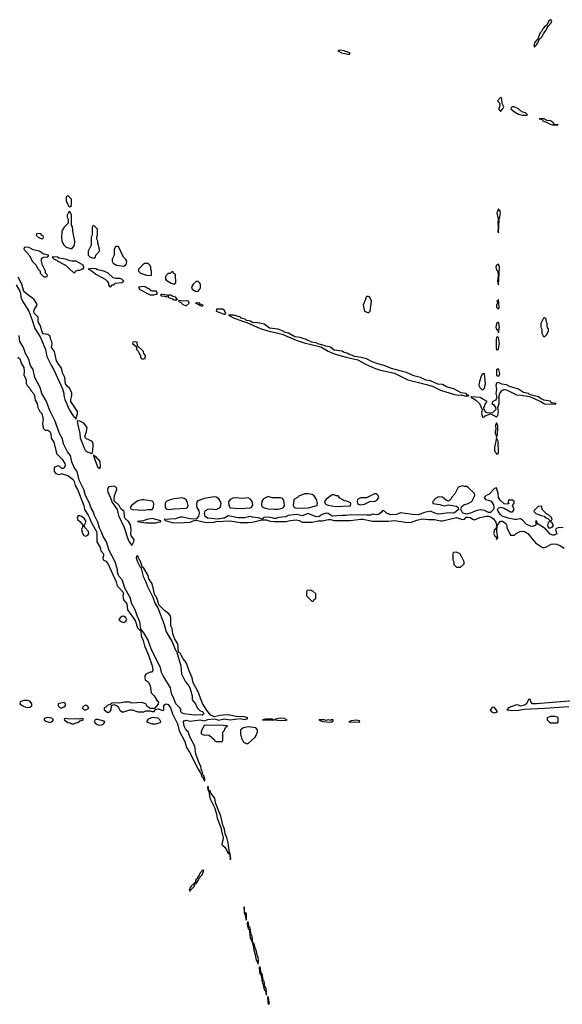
# Model space of a CAD drawing. Header units: inches. Extents: x 2769577 to 2880010, y 685631 to 825129.
# Tile 123 of 155: x 2827969 to 2833386, y 764471 to 774301. Entities that reach past the tile are written whole.
import ezdxf

# ---------------------------------------------------------------- set-up
doc = ezdxf.new("R2010")
doc.units = ezdxf.units.IN
doc.header["$MEASUREMENT"] = 0
for name, color, linetype in [('C8726', 7, 'Continuous'), ('C8727', 7, 'Continuous'), ('C8736', 7, 'Continuous'), ('C8737', 7, 'Continuous')]:
    doc.layers.add(name, color=color, linetype=linetype)

msp = doc.modelspace()

# ---------------------------------------------------------------- linework, layer by layer
at = {"layer": 'C8726', "color": 4, "elevation": 4}
for points in [[(2828330.5, 770000), (2828338, 769970), (2828390, 769916), (2828420.5, 769870), (2828424, 769850), (2828410, 769822), (2828390, 769822), (2828370, 769839), (2828350, 769848.7), (2828314, 769830), (2828312, 769790), (2828330, 769772), (2828345.4, 769765.4), (2828370, 769762), (2828390, 769772), (2828403.6, 769763.6), (2828450, 769751), (2828504, 769710), (2828513.4, 769690), (2828522.8, 769650), (2828544.9, 769610), (2828610.4, 769450.4), (2828614.8, 769410), (2828654.2, 769354.2), (2828670, 769322), (2828679.1, 769290), (2828736.3, 769190), (2828740.5, 769170), (2828738.8, 769090), (2828772.8, 769032.8), (2828779.6, 768999.6), (2828804.7, 768970), (2828804.7, 768950), (2828798, 768930), (2828802, 768910), (2828830, 768896), (2828850, 768871.3), (2828932, 768690), (2828942, 768650), (2828998, 768590), (2829004.7, 768570), (2828998.8, 768550), (2829004.7, 768510), (2829039.1, 768470), (2829046.8, 768410), (2829122, 768302), (2829144, 768230), (2829178, 768198), (2829183, 768150), (2829202, 768102), (2829213.4, 768050), (2829256.1, 767956.1), (2829290, 767852), (2829298, 767810), (2829291.6, 767788.4), (2829270, 767786), (2829230, 767768), (2829218, 767750), (2829218, 767730), (2829222, 767710), (2829251.3, 767691.3), (2829270, 767654), (2829281, 767581), (2829310, 767552), (2829341, 767501), (2829354, 767490), (2829351.6, 767468.4), (2829314, 767426), (2829270, 767426), (2829243.1, 767443.1), (2829228, 767470), (2829190, 767484), (2829090, 767478), (2829068, 767488), (2829011.1, 767488.9), (2828970, 767478), (2828950, 767482), (2828890, 767478), (2828874, 767470), (2828874, 767466), (2828850, 767458), (2828830, 767438), (2828814, 767430), (2828812, 767410), (2828850, 767386), (2828870, 767391.3), (2828881.2, 767410), (2828886, 767454), (2828910, 767464.7), (2828936, 767456), (2828946.4, 767446.4), (2828956, 767436), (2828967.3, 767407.3), (2828990, 767391), (2829010, 767391), (2829070, 767412), (2829091.6, 767411.6), (2829150, 767391.3), (2829207.3, 767392.7), (2829230, 767402), (2829270, 767402), (2829290, 767394), (2829310, 767394), (2829326, 767414), (2829350, 767422), (2829396.4, 767403.6), (2829407.3, 767412.7), (2829408, 767450), (2829417.2, 767462.8), (2829430, 767470.8), (2829450, 767464), (2829475.5, 767430), (2829494.9, 767370), (2829543.8, 767270), (2829562, 767202), (2829616.5, 767096.5), (2829635.3, 767035.3), (2829665.5, 766990), (2829750, 766817.3), (2829770, 766784), (2829778.4, 766778.4), (2829785.3, 766750), (2829790, 766740.7), (2829798, 766738), (2829810, 766706.8), (2829816.4, 766703.6), (2829818, 766710), (2829814, 766714), (2829817, 766723), (2829811.4, 766748.6), (2829800.5, 766760.5), (2829790, 766799), (2829784.5, 766804.5), (2829776.9, 766850), (2829759.7, 766879.7), (2829728, 766968), (2829717, 767050), (2829670, 767134), (2829649.6, 767190), (2829629.8, 767209.8), (2829609.8, 767249.8), (2829604.7, 767290), (2829610, 767302.8), (2829630, 767308), (2829670, 767297.6), (2829770, 767310.7), (2829810, 767301), (2829846, 767314), (2829910, 767322.4), (2829936.1, 767316.1), (2829950, 767306.8), (2830000, 767318.7)], [(2830000, 767358), (2829970, 767356.2), (2829910, 767340.9), (2829877.6, 767357.6), (2829841.6, 767401.6), (2829795.4, 767475.4), (2829750.8, 767590), (2829701.5, 767681.5), (2829690, 767732.3), (2829659.3, 767799.3), (2829630, 767882.9), (2829600.1, 767920.1), (2829570, 767977.2), (2829561.5, 767981.5), (2829554.2, 767994.2), (2829547.3, 768070), (2829518, 768118), (2829496.3, 768170), (2829490, 768222), (2829478.4, 768250), (2829476.9, 768330), (2829472.3, 768352.2), (2829459.5, 768370), (2829418.2, 768398.2), (2829358.6, 768458.6), (2829343.7, 768510), (2829330, 768541.2), (2829316.6, 768556.6), (2829292.6, 768670), (2829257.7, 768717.7), (2829250, 768753.2), (2829210, 768824), (2829195.5, 768835.5), (2829170, 768908), (2829159, 768919), (2829150, 768948), (2829134, 768946), (2829132, 768930), (2829146, 768890), (2829170, 768842), (2829176.9, 768836.9), (2829201.4, 768741.4), (2829226.8, 768690), (2829243.4, 768643.4), (2829297.3, 768537.3), (2829322.8, 768470), (2829347.9, 768427.9), (2829410, 768262), (2829431, 768190), (2829490.5, 768090.5), (2829525.8, 768005.8), (2829536, 767996), (2829577.3, 767850), (2829584.7, 767770), (2829624.7, 767690), (2829656, 767650), (2829670, 767622), (2829690.8, 767550), (2829691.3, 767511.3), (2829724.7, 767470), (2829741, 767430), (2829766.2, 767406.2), (2829796, 767390), (2829806, 767370), (2829790, 767357.2), (2829770, 767362.7), (2829710, 767359.6), (2829610, 767372), (2829590, 767379.5), (2829578, 767390), (2829576.5, 767416.5), (2829569.3, 767430), (2829527.6, 767470), (2829502, 767542), (2829485.6, 767570), (2829476, 767630), (2829397, 767757), (2829385.1, 767785.1), (2829374.3, 767834.3), (2829284.5, 768010), (2829250, 768105.2), (2829210, 768181.2), (2829203.7, 768183.7), (2829190, 768208), (2829186, 768206), (2829178, 768218), (2829169.3, 768290), (2829143.9, 768343.9), (2829117.5, 768417.5), (2829089.6, 768469.6), (2829072.4, 768532.4), (2829020.7, 768620.7), (2828991.8, 768710), (2828962, 768742), (2828955.6, 768755.6), (2828945.6, 768785.6), (2828946.6, 768810), (2828920.7, 768890), (2828862.7, 769002.7), (2828834, 769090), (2828801.7, 769141.7), (2828790, 769179), (2828766.2, 769226.2), (2828750, 769284), (2828715.1, 769350), (2828703, 769390), (2828683.1, 769423.1), (2828670, 769464), (2828621.7, 769561.7), (2828609.6, 769610), (2828563.8, 769703.8), (2828542.4, 769790), (2828513.6, 769830), (2828488.2, 769888.2), (2828475.1, 769950), (2828447.3, 769987.2), (2828440.7, 770000)], [(2828626.8, 770000), (2828646.4, 769986.4), (2828690, 769971.3), (2828697.5, 769982.5), (2828699.6, 770000)], [(2830000, 769323.7), (2829950, 769314), (2829844.4, 769324.4), (2829822.2, 769342.2), (2829816.4, 769356.4), (2829813.2, 769370), (2829821.1, 769398.9), (2829850, 769414.7), (2829876.4, 769416.4), (2829930, 769410.4), (2829969.3, 769430), (2829978.7, 769450), (2829978.9, 769478.9), (2829956.9, 769516.9), (2829930, 769535.1), (2829910, 769537.2), (2829810, 769522), (2829758.5, 769501.5), (2829741, 769490), (2829734, 769470), (2829733.4, 769450), (2829739.1, 769430), (2829758.7, 769398.7), (2829762.3, 769370), (2829754.6, 769345.4), (2829730, 769314), (2829670, 769318), (2829590, 769335.8), (2829570, 769334.3), (2829523.1, 769316.9), (2829412, 769310), (2829422.8, 769302.8), (2829490, 769282.8), (2829550, 769278), (2829670, 769286), (2829710, 769302), (2829730, 769304.7), (2829830, 769281), (2829910, 769284.7), (2829930, 769292), (2830000, 769295)], [(2830000, 767254.3), (2829950, 767259.3), (2829910, 767255.6), (2829830, 767259.3), (2829810, 767255.3), (2829786.8, 767210), (2829781, 767190), (2829782, 767170), (2829810, 767158), (2829830, 767162), (2829859.6, 767159.6), (2829912.7, 767112.7), (2829918, 767098), (2829930, 767094), (2829990, 767094), (2829998, 767110), (2829998, 767190), (2830000, 767192)], [(2830000, 766254.3), (2829998.2, 766258.2), (2829976.4, 766350), (2829924, 766484), (2829917.4, 766530), (2829878.4, 766578.4), (2829870, 766604), (2829862, 766602), (2829853.6, 766613.6), (2829855.5, 766624.5), (2829850, 766648), (2829844, 766636), (2829850, 766602), (2829858, 766598), (2829866.4, 766530), (2829914.9, 766434.9), (2829934, 766374), (2829942, 766330), (2829976.2, 766236.2), (2829988.9, 766170), (2829995.8, 766155.8), (2830000, 766131.4)], [(2830000, 766128.9), (2829986.4, 766066.4), (2830000, 766054.6)]]:
    msp.add_lwpolyline(points, dxfattribs=at)
for points in [[(2828710, 769955.3), (2828705.4, 769954.6), (2828710, 769934), (2828718, 769938), (2828712.7, 769927.3), (2828750, 769832), (2828770, 769822), (2828775.1, 769844.9), (2828773.3, 769890), (2828730, 769939), (2828720.2, 769940.2)], [(2828910, 769644.7), (2828863.1, 769636.9), (2828851, 769630), (2828844.9, 769615.1), (2828848.3, 769588.3), (2828882.8, 769510), (2828887.9, 769487.9), (2828941, 769410), (2828954, 769350), (2829010.8, 769230), (2829051, 769110), (2829064.5, 769084.5), (2829090, 769052), (2829109.3, 769090.7), (2829111.2, 769110), (2829082.7, 769150), (2829079.5, 769170), (2829083, 769210), (2829076.8, 769256.8), (2829055.6, 769290), (2829020.5, 769320.5), (2829015.5, 769335.5), (2829011.5, 769391.5), (2828978.6, 769418.6), (2828961.2, 769450), (2828914.8, 769494.8), (2828911.6, 769511.6), (2828914.3, 769550), (2828938.7, 769610), (2828936.2, 769630)], [(2829210, 769509.2), (2829190, 769509), (2829150, 769499), (2829090, 769455.1), (2829073.4, 769430), (2829078, 769418), (2829094, 769410), (2829210, 769404), (2829230, 769407.8), (2829250, 769412.4), (2829290, 769412.7), (2829299.5, 769420.5), (2829305.6, 769430), (2829309.6, 769469.6), (2829297.2, 769490), (2829290, 769495.1)], [(2829590, 769529.2), (2829510, 769519), (2829470, 769509.2), (2829430.5, 769489.5), (2829420.5, 769470), (2829420.4, 769430), (2829430, 769419.3), (2829450, 769410.4), (2829510, 769418), (2829630, 769423.1), (2829645.2, 769430), (2829649.5, 769450), (2829640.5, 769490), (2829630, 769506.6), (2829610, 769522.7)], [(2828570, 769349), (2828551.3, 769348.7), (2828542.8, 769330), (2828547.3, 769310), (2828570.5, 769290.5), (2828602, 769250), (2828586, 769210), (2828595.3, 769175.3), (2828611, 769151), (2828630, 769144.7), (2828650, 769156), (2828658, 769170), (2828655.1, 769190), (2828619, 769230), (2828614, 769250), (2828632.7, 769292.7), (2828617.5, 769317.5), (2828590, 769341.2)], [(2829290, 769320.7), (2829238, 769310), (2829203, 769297), (2829146, 769290), (2829230, 769277.3), (2829330, 769278.8), (2829350, 769286), (2829370, 769286.8), (2829378, 769290), (2829378, 769298)], [(2829010, 768345.2), (2828990, 768342.7), (2828971, 768330), (2828958, 768310), (2828988.1, 768288.1), (2829010, 768284), (2829030, 768296), (2829038, 768310), (2829036.2, 768316.2), (2829029, 768330)], [(2828030, 767505.2), (2828010, 767504), (2827974, 767490), (2827972, 767470), (2828002, 767450), (2828030, 767437.3), (2828050, 767434.8), (2828070, 767438.8), (2828088.7, 767450), (2828088.7, 767470), (2828073.6, 767493.6), (2828050, 767504)], [(2828410, 767486), (2828354, 767470), (2828354, 767450), (2828372.7, 767432.7), (2828390, 767432), (2828410, 767442), (2828426, 767450), (2828426, 767470)], [(2828630, 767458), (2828614, 767450), (2828594, 767430), (2828612.7, 767412.7), (2828630, 767412), (2828650, 767422), (2828658, 767430), (2828650, 767446)], [(2828250, 767333.2), (2828214, 767326), (2828212, 767310), (2828230, 767298), (2828270, 767286), (2828290, 767292), (2828308, 767310), (2828290, 767328)], [(2828590, 767326), (2828570, 767318), (2828530, 767322), (2828470, 767319), (2828430, 767326), (2828418, 767322), (2828414, 767310), (2828450, 767284.7), (2828470, 767282), (2828490, 767272), (2828510, 767272), (2828530, 767282), (2828550, 767284.7), (2828570, 767302), (2828606, 767310), (2828602, 767322)], [(2829290, 767335.3), (2829250, 767318), (2829234, 767290), (2829290, 767271.3), (2829330, 767271.3), (2829370, 767284.7), (2829378, 767290), (2829368, 767310), (2829350, 767328)], [(2828730, 767314), (2828722, 767310), (2828712, 767290), (2828730, 767272), (2828759.6, 767259.6), (2828790, 767262), (2828810, 767274), (2828818, 767290), (2828810, 767298), (2828750, 767313.2)], [(2829790, 765809), (2829783.7, 765796.3), (2829770, 765785.2), (2829761, 765759), (2829750, 765748.7), (2829736.8, 765723.2), (2829730, 765721.2), (2829718, 765682), (2829710, 765682), (2829697.3, 765662.7), (2829690, 765661.2), (2829680.7, 765650), (2829678.5, 765641.5), (2829670, 765637.2), (2829661, 765610), (2829663.5, 765603.5), (2829670, 765602.8), (2829680.9, 765619.1), (2829713.2, 765650), (2829722, 765678), (2829730, 765678), (2829751.7, 765708.3), (2829764, 765736), (2829790, 765762.8), (2829806, 765806)]]:
    msp.add_lwpolyline(points, close=True, dxfattribs=at)
at = {"layer": 'C8727', "color": 4, "elevation": 4}
for points in [[(2828450, 772546), (2828434, 772530), (2828434, 772490), (2828458, 772438), (2828470, 772434), (2828482, 772438), (2828486, 772450), (2828486, 772510)], [(2828470, 772386), (2828458, 772382), (2828442, 772350), (2828442, 772330), (2828454, 772310), (2828454, 772270), (2828411.6, 772228.4), (2828396.9, 772203.1), (2828391.1, 772188.9), (2828386, 772130), (2828391.3, 772090), (2828410, 772052), (2828434, 772030), (2828490, 772014), (2828515.3, 772050), (2828519, 772090), (2828502, 772170), (2828494.6, 772234.6), (2828486, 772250), (2828486, 772350)], [(2828710, 772246), (2828698, 772242), (2828694, 772230), (2828694, 772150), (2828682, 772130), (2828682, 772050), (2828652, 771990), (2828652, 771950), (2828674, 771930), (2828710, 771922), (2828726, 771930), (2828728.4, 771951.6), (2828766, 771990), (2828766, 772010), (2828748, 772070), (2828748, 772090), (2828738, 772110), (2828738, 772130), (2828746, 772150), (2828746, 772210)], [(2828170, 772166), (2828138, 772162), (2828134, 772150), (2828154, 772130), (2828190, 772114), (2828202, 772118), (2828206, 772130), (2828202, 772142), (2828187.3, 772147.3), (2828182, 772162)], [(2828950, 772038), (2828930, 772038), (2828922, 772030), (2828912.7, 772007.3), (2828912, 771950), (2828892, 771910), (2828892, 771890), (2828902, 771870), (2828934, 771850), (2829010, 771842), (2829026, 771850), (2829036.4, 771863.6), (2829038, 771890), (2829030, 771906), (2829006, 771930), (2828958, 772030)], [(2828058, 772030), (2828014, 772026), (2828012, 772010), (2828065.4, 771945.4), (2828092, 771890), (2828134, 771850), (2828150, 771814), (2828174, 771790), (2828174, 771770), (2828210, 771734), (2828230, 771734), (2828242, 771738), (2828246, 771750), (2828226, 771770), (2828226, 771790), (2828198, 771850), (2828188, 771890), (2828188, 771910), (2828196.4, 771923.6), (2828210, 771932), (2828250, 771934), (2828256.4, 771943.6), (2828255.3, 771950), (2828210, 771962), (2828162, 771990), (2828103.3, 772003.3)], [(2828310, 771934), (2828294, 771930), (2828314, 771910), (2828341, 771901), (2828351.3, 771890), (2828424.7, 771850), (2828510, 771774), (2828522, 771778), (2828526, 771790), (2828550, 771802), (2828570, 771802), (2828592.7, 771812.7), (2828607.3, 771812.7), (2828608.7, 771830), (2828602.7, 771850), (2828531.5, 771891.5), (2828489.4, 771889.4), (2828470, 771892.8), (2828430, 771911), (2828360.9, 771920.9), (2828346, 771930)], [(2829212.7, 771867.3), (2829154, 771810), (2829154, 771790), (2829174, 771770), (2829234, 771750), (2829270, 771746), (2829286, 771750), (2829286, 771790), (2829278, 771810), (2829278, 771830), (2829270, 771846), (2829250, 771866)], [(2828682.8, 771817.2), (2828654, 771810), (2828679.8, 771799.8), (2828730, 771761), (2828822, 771710), (2828842, 771690), (2828854, 771670), (2828854, 771650), (2828870, 771634), (2828882, 771638), (2828887.3, 771652.7), (2828910, 771654), (2828926, 771670), (2828990, 771678), (2829008, 771690), (2828990, 771712), (2828970, 771718), (2828930, 771718), (2828903.2, 771723.2), (2828851.8, 771770), (2828809.2, 771790), (2828745.4, 771805.4), (2828730, 771813)], [(2829490, 771786), (2829472, 771768), (2829452.7, 771767.3), (2829431.6, 771748.4), (2829425.4, 771734.6), (2829424.7, 771710), (2829430, 771702), (2829482, 771670), (2829510, 771662), (2829527.3, 771672.7), (2829526, 771750), (2829522, 771762), (2829507.3, 771767.3), (2829502, 771782)], [(2829750, 771688), (2829730, 771686), (2829699.6, 771660.4), (2829685.4, 771634.6), (2829692, 771610), (2829730, 771587.7), (2829750, 771592), (2829768, 771610), (2829774.6, 771625.4), (2829775.3, 771650), (2829770, 771666)], [(2829210, 771636.2), (2829154, 771630), (2829170, 771606), (2829272.7, 771552.7), (2829307.3, 771552.7), (2829330, 771562), (2829338, 771562), (2829346, 771570), (2829338, 771578), (2829335.3, 771590), (2829292.3, 771592.3), (2829277.2, 771597.2), (2829268, 771610), (2829240.7, 771620.7), (2829230, 771631.6)], [(2829390, 771558), (2829382, 771558), (2829374, 771550), (2829383.6, 771543.6), (2829410, 771542), (2829430, 771534), (2829442, 771538), (2829446, 771550)], [(2829478, 771550), (2829454, 771550), (2829452, 771530), (2829470, 771521), (2829496, 771516), (2829510, 771506), (2829530, 771504.7), (2829536.4, 771503.6), (2829546, 771510), (2829534, 771514), (2829528, 771530), (2829497.2, 771537.2)], [(2829563.6, 771496.4), (2829554, 771490), (2829578, 771478), (2829596.9, 771456.9), (2829630, 771444.7), (2829662, 771470), (2829653.2, 771490), (2829630, 771495.1), (2829592.5, 771492.5)], [(2829746.4, 771473.6), (2829724.7, 771470), (2829758, 771458), (2829762, 771450), (2829790, 771442.8), (2829802, 771450), (2829783.5, 771456.5), (2829774.6, 771454.6), (2829770, 771466), (2829766, 771466), (2829768, 771470)], [(2829130, 771086), (2829098, 771082), (2829094, 771070), (2829134, 771034), (2829134, 771010), (2829152.7, 770992.7), (2829159.6, 770979.6), (2829163.6, 770963.6), (2829174, 770950), (2829174, 770930), (2829190, 770914), (2829210, 770914), (2829222, 770918), (2829226, 770950), (2829207.3, 770967.3), (2829206, 770990), (2829146, 771046), (2829142, 771082)]]:
    msp.add_lwpolyline(points, close=True, dxfattribs=at)
for points in [[(2827935.3, 771655.3), (2827971.3, 771590), (2827978, 771570), (2827982, 771530), (2827998, 771490), (2828058.8, 771390), (2828090.6, 771310.6), (2828119.8, 771219.8), (2828174.8, 771134.8), (2828226, 771010), (2828239.8, 770939.8), (2828285.2, 770845.2), (2828310, 770804.7), (2828395.5, 770615.5), (2828410.6, 770570), (2828410.7, 770550.7), (2828421, 770510), (2828462.8, 770410), (2828490, 770364.7), (2828510, 770338), (2828522, 770330), (2828530, 770314), (2828546, 770370), (2828546.6, 770390), (2828480.9, 770490), (2828478.4, 770510), (2828491.1, 770550), (2828491, 770571), (2828470, 770619.3), (2828443.5, 770643.5), (2828427, 770667), (2828418.9, 770730), (2828395.7, 770775.7), (2828389.7, 770810), (2828381.7, 770830), (2828358.8, 770858.8), (2828337, 770897), (2828315.8, 770990), (2828286.3, 771030), (2828291.9, 771070), (2828290, 771088), (2828278.3, 771110), (2828270, 771144), (2828250, 771157.4), (2828204.1, 771164.1), (2828195.1, 771175.1), (2828173.3, 771250), (2828156.9, 771276.9), (2828153.3, 771293.3), (2828155.1, 771330), (2828112.9, 771372.9), (2828109.2, 771390), (2828116.9, 771410), (2828143.1, 771450), (2828136.9, 771470), (2828111.5, 771511.5), (2828063.4, 771543.4), (2828009.1, 771589.1), (2827990, 771662), (2827953.6, 771730)], [(2830000, 771408.7), (2829998, 771410), (2829934, 771410), (2829932, 771390), (2830000, 771364.7)], [(2828440.7, 770000), (2828406.5, 770066.5), (2828395.4, 770115.4), (2828367.6, 770170), (2828320.5, 770300.5), (2828270, 770399), (2828234.5, 770494.5), (2828188.6, 770568.6), (2828173.3, 770630), (2828121.6, 770730), (2828102.9, 770810), (2828075.6, 770850), (2828060.5, 770910), (2828027.5, 770967.5), (2828007.8, 771030), (2827971.3, 771090), (2827963.6, 771150)], [(2827950.8, 770930.8), (2827970, 770916), (2827986.4, 770866.4), (2828010.5, 770830), (2828014, 770790), (2828011.1, 770751.1), (2828032, 770710), (2828032, 770670), (2828042, 770650), (2828070, 770622), (2828080.7, 770600.7), (2828110, 770564.7), (2828117.3, 770550), (2828122.8, 770502.8), (2828144.7, 770470), (2828151.3, 770430), (2828170.8, 770390.8), (2828190.7, 770370), (2828204.7, 770310), (2828198, 770270), (2828203.6, 770223.6), (2828223.6, 770203.6), (2828250, 770204.7), (2828270.7, 770190), (2828280.7, 770170), (2828282.8, 770122.8), (2828310, 770082), (2828330.5, 770000)], [(2828699.6, 770000), (2828699.7, 770000.3), (2828704.2, 770050), (2828701.6, 770070), (2828690, 770094), (2828637.2, 770117.2), (2828624, 770130), (2828621.2, 770150), (2828637.4, 770190), (2828642, 770230), (2828610, 770272.3), (2828570, 770292.7), (2828543.6, 770296.4), (2828544.7, 770270), (2828571, 770170), (2828572.7, 770127.3), (2828615.3, 770015.3), (2828622.8, 770002.8), (2828626.8, 770000)]]:
    msp.add_lwpolyline(points, dxfattribs=at)
at = {"layer": 'C8736', "color": 4, "elevation": 4}
for points in [[(2832710.4, 770000), (2832711, 769990), (2832721.6, 769981.6), (2832730, 769964.7), (2832748.4, 769971.6), (2832749, 769990), (2832748.5, 770000)], [(2833394, 769230), (2833370, 769227.3), (2833350, 769231.5), (2833321.7, 769218.3), (2833318, 769210), (2833330.5, 769169.5), (2833319.9, 769160.1), (2833304.4, 769155.6), (2833290, 769155.8), (2833266.4, 769166.4), (2833217.5, 769217.5), (2833145.2, 769265.2), (2833136.5, 769276.5), (2833130, 769299), (2833118, 769290), (2833124, 769270), (2833118, 769250), (2833090, 769243), (2833070, 769244), (2833024.9, 769264.9), (2832990, 769304.5), (2832970, 769318), (2832930, 769311.3), (2832910, 769312.8), (2832845.4, 769325.4), (2832786.3, 769346.3), (2832764.5, 769364.5), (2832744.7, 769390), (2832739.6, 769410), (2832742.8, 769417.2), (2832752.8, 769427.2), (2832774, 769434), (2832804.6, 769424.6), (2832869.1, 769389.1), (2832890, 769388.4), (2832904.5, 769410), (2832888.7, 769451.3), (2832906, 769470), (2832906, 769490), (2832890, 769506), (2832850, 769506), (2832844.7, 769484.7), (2832851, 769469), (2832834.8, 769465.2), (2832807.3, 769467.3), (2832770, 769501.2), (2832749.4, 769530), (2832746.6, 769570), (2832730, 769628), (2832710, 769620.9), (2832656.5, 769563.5), (2832624.7, 769550), (2832606.8, 769530), (2832618, 769510), (2832650, 769504.9), (2832674.7, 769494.7), (2832698, 769458), (2832704.2, 769430), (2832700.3, 769410), (2832670, 769380.5), (2832650, 769380.5), (2832610, 769400.4), (2832570, 769408.2), (2832522, 769398), (2832481.2, 769378.8), (2832430, 769363.6), (2832396.1, 769376.1), (2832385.5, 769385.5), (2832373.3, 769410), (2832381.4, 769438.6), (2832402.9, 769457.1), (2832445.2, 769470), (2832482.7, 769490), (2832512.3, 769550), (2832508, 769570), (2832448, 769630), (2832430, 769642), (2832410, 769642), (2832390, 769648.7), (2832347.1, 769632.9), (2832314, 769566), (2832284.5, 769535.5), (2832270.8, 769510), (2832259.3, 769500.7), (2832250, 769496), (2832230, 769501.2), (2832190, 769534), (2832150, 769538), (2832119.6, 769520.4), (2832092, 769490), (2832094, 769470), (2832162.4, 769462.4), (2832194, 769450), (2832210, 769448.2), (2832250, 769459.1), (2832330, 769446), (2832348, 769430), (2832351.3, 769410), (2832310, 769377), (2832290, 769373.6), (2832270, 769377.6), (2832230, 769375.6), (2832150, 769366), (2832113.3, 769373.3), (2832070, 769394), (2832010, 769379.7), (2831950, 769358.9), (2831890, 769361.3), (2831770, 769379.5), (2831730, 769361.1), (2831670, 769356.9), (2831630, 769374.5), (2831610, 769396), (2831590, 769400.9), (2831577.2, 769382.8), (2831550, 769362.9), (2831530, 769358.7), (2831490, 769364.2), (2831470, 769355.8), (2831433.4, 769353.4), (2831270, 769357.4), (2831230, 769351), (2831190, 769352.8), (2831090, 769344), (2831050, 769371.6), (2831030, 769373), (2830990, 769360.9), (2830958, 769342), (2830930, 769339.5), (2830850, 769371.6), (2830790, 769347), (2830750, 769359.5), (2830730, 769360.7), (2830650, 769351.1), (2830622.6, 769337.4), (2830554, 769330), (2830530, 769321.2), (2830510, 769321.2), (2830490, 769328.7), (2830450, 769334), (2830404.7, 769330), (2830399.8, 769320.2), (2830390, 769315.3), (2830350, 769328.7), (2830293.4, 769333.4), (2830270, 769341.6), (2830213.2, 769326.8), (2830150, 769326.6), (2830050, 769349.4), (2830013.7, 769326.3), (2830000, 769323.7)], [(2830000, 769295), (2830070, 769298), (2830170, 769281), (2830250, 769281), (2830290, 769284.7), (2830390, 769307.3), (2830430, 769306.8), (2830470, 769296), (2830510, 769291.3), (2830570, 769291), (2830630, 769291.3), (2830670, 769301), (2830730, 769306.8), (2830759.8, 769299.8), (2830790, 769284.7), (2830890, 769284.7), (2830950, 769298), (2830990, 769298), (2831050.9, 769310.9), (2831071, 769311), (2831110, 769301), (2831270, 769301), (2831370, 769313.4), (2831393.2, 769313.2), (2831490, 769296), (2831650, 769296), (2831710, 769302.8), (2831816.4, 769283.6), (2831870, 769282), (2831933.6, 769306.4), (2831990, 769319.1), (2832050, 769310.7), (2832110, 769310.8), (2832170, 769298), (2832190, 769298), (2832329.4, 769330.6), (2832390, 769310.7), (2832410, 769314.8), (2832426.6, 769333.4), (2832443.8, 769336.2), (2832470, 769330.3), (2832490, 769314.4), (2832510, 769306.8), (2832562, 769330), (2832630, 769345.8), (2832650, 769345.4), (2832675.5, 769335.5), (2832697.8, 769317.8), (2832723.6, 769283.6), (2832728.5, 769251.5), (2832726.4, 769233.6), (2832722, 769218), (2832710, 769208), (2832700.5, 769170), (2832710, 769151), (2832721.4, 769141.4), (2832730, 769112), (2832742, 769130), (2832731.8, 769190), (2832735.3, 769250), (2832770, 769296), (2832790, 769296), (2832822, 769270), (2832831.1, 769251.1), (2832832, 769230), (2832870, 769154), (2832910, 769154), (2832926, 769170), (2832966, 769190), (2832986, 769194), (2833010, 769190.7), (2833042.8, 769170), (2833119.8, 769079.8), (2833190, 769031.3), (2833210, 769031.3), (2833230, 769038), (2833276.5, 769063.5), (2833310, 769067.3), (2833330, 769064), (2833367.5, 769047.5), (2833403.6, 769023.6)], [(2833490, 767501.5), (2833129.5, 767469.5), (2833090, 767472.7), (2833072.7, 767490), (2833070, 767514), (2833050, 767516), (2833028, 767470), (2833010, 767456.9), (2832970, 767449.3), (2832950, 767458.7), (2832930, 767459.6), (2832844.7, 767430), (2832842, 767418), (2832834, 767410), (2832884.6, 767404.6), (2832950, 767407), (2833010, 767417.6), (2833210, 767426.5), (2833450, 767444)], [(2830000, 767318.7), (2830010, 767321.1), (2830070, 767313), (2830170, 767324), (2830210, 767316), (2830239, 767321), (2830248, 767330), (2830210, 767341.2), (2830130, 767344), (2830050, 767360.9), (2830000, 767358)], [(2830000, 767192), (2830010, 767202), (2830025.2, 767234.8), (2830042, 767250), (2830000, 767254.3)], [(2830000, 766054.6), (2830018.5, 766038.6), (2830034.2, 766014.2), (2830050, 765976), (2830058, 765978), (2830066.8, 765966.8), (2830070, 765914), (2830075.3, 765924.7), (2830071.3, 765968.7), (2830070, 765978), (2830062, 765982), (2830050, 766082), (2830032.1, 766150), (2830024.4, 766164.4), (2830010.9, 766230), (2830000, 766254.3)], [(2830000, 766131.4), (2830000.2, 766130), (2830000, 766128.9)]]:
    msp.add_lwpolyline(points, dxfattribs=at)
for points in [[(2830250, 769529.2), (2830190, 769522.7), (2830130, 769529.2), (2830096.8, 769523.2), (2830070.5, 769509.5), (2830053.7, 769486.3), (2830056.4, 769450), (2830070, 769427.2), (2830170, 769421.5), (2830270, 769427.3), (2830279.3, 769430), (2830297.6, 769450), (2830293.3, 769473.3), (2830289.4, 769490), (2830274.7, 769514.7)], [(2830450, 769542), (2830402, 769518), (2830386.4, 769493.6), (2830383.1, 769450), (2830390, 769439.1), (2830410, 769426.9), (2830450, 769418.2), (2830510, 769413.4), (2830550, 769416.2), (2830590, 769426), (2830603.7, 769430), (2830612.8, 769447.2), (2830605.4, 769505.4), (2830590, 769525.2), (2830570, 769529.3), (2830490, 769529.3)], [(2830850, 769568.7), (2830812.7, 769567.3), (2830756.9, 769543.1), (2830742, 769530), (2830707.5, 769512.5), (2830698.4, 769450), (2830710.4, 769430.4), (2830730, 769423.1), (2830850, 769428.2), (2830939.3, 769450), (2830942, 769470), (2830931.7, 769511.7), (2830910, 769549), (2830890, 769561.2)], [(2831110, 769558), (2831090, 769558), (2831027.1, 769512.9), (2831011.3, 769490), (2831018, 769470), (2831030, 769462.8), (2831050, 769454.8), (2831122.3, 769442.3), (2831270, 769449), (2831276, 769470), (2831270, 769479), (2831235.5, 769495.5), (2831210, 769499), (2831188, 769510), (2831165.6, 769525.6), (2831150, 769548), (2831130, 769548.7)], [(2831530, 769568), (2831510, 769568), (2831432, 769528), (2831370, 769528), (2831342, 769510), (2831338, 769490), (2831342.8, 769470), (2831350, 769464), (2831370, 769458), (2831410, 769466), (2831426, 769470), (2831470, 769494), (2831510, 769492), (2831530, 769502), (2831552.9, 769527.1), (2831548, 769550)], [(2833150, 769446), (2833110, 769406), (2833102, 769390), (2833122, 769370), (2833174, 769350), (2833204.7, 769344.7), (2833214, 769330), (2833242, 769322), (2833270, 769294), (2833286, 769310), (2833278, 769330), (2833250, 769358), (2833227.3, 769367.3), (2833186, 769410), (2833182, 769442)], [(2833270, 769289.2), (2833250, 769284), (2833243.4, 769276.6), (2833238, 769250), (2833247.1, 769227.1), (2833270, 769226.7), (2833285.6, 769234.4), (2833297, 769250), (2833283.1, 769283.1)], [(2832330, 768986), (2832298, 768982), (2832294, 768970), (2832294, 768910), (2832302, 768890), (2832303.6, 768863.6), (2832330, 768834), (2832370, 768834), (2832406, 768870), (2832406, 768890), (2832398, 768910), (2832366, 768970)], [(2830870, 768606), (2830838, 768602), (2830834, 768590), (2830834, 768550), (2830890, 768494), (2830902, 768498), (2830907.3, 768512.7), (2830922, 768518), (2830926, 768530), (2830926, 768570), (2830896.4, 768596.4)], [(2832690, 767438), (2832666, 767410), (2832678, 767390), (2832710, 767382), (2832730, 767386.7), (2832739, 767390), (2832737.2, 767397.2), (2832710, 767436)], [(2830570, 767328.7), (2830523.6, 767316.4), (2830514, 767310), (2830574.2, 767305.8), (2830630, 767308.5), (2830638, 767310), (2830610, 767324)], [(2833310, 767346), (2833270, 767346), (2833234, 767330), (2833234, 767310), (2833254, 767290), (2833270, 767282), (2833330, 767282), (2833338, 767282), (2833346, 767290), (2833346, 767330), (2833336.4, 767336.4)], [(2830250, 767240.9), (2830202, 767230), (2830174, 767210), (2830172, 767170), (2830182, 767130), (2830202, 767090), (2830230, 767074), (2830250, 767074), (2830320.4, 767139.6), (2830330, 767154), (2830342, 767190), (2830342, 767210), (2830328, 767230)], [(2830459, 767319), (2830422, 767318), (2830394, 767310), (2830490, 767308.9), (2830506, 767310), (2830490, 767318)], [(2831050, 767312.3), (2831030, 767306), (2831010, 767312.3), (2830954, 767310), (2830990, 767294), (2831070, 767288.9), (2831086, 767290), (2831098, 767302), (2831098, 767310), (2831074, 767310), (2831074, 767306)], [(2831330, 767308), (2831279.6, 767300.4), (2831254, 767290), (2831350, 767289), (2831366, 767290), (2831362, 767302)], [(2830210, 765446), (2830208.8, 765390), (2830210, 765382), (2830219.6, 765379.6), (2830218, 765370), (2830230, 765312), (2830234.5, 765325.5), (2830232.1, 765370), (2830230, 765382), (2830220.4, 765380.4), (2830214, 765394)], [(2830245.4, 765294.6), (2830240.7, 765279.3), (2830244.4, 765250), (2830250, 765224.7), (2830258.8, 765218.8), (2830262.8, 765202.8), (2830270, 765131.3), (2830285.3, 765105.3), (2830290, 765082), (2830296.4, 765083.6), (2830291.2, 765148.8), (2830277, 765177), (2830270, 765234), (2830260.9, 765240.9), (2830250, 765294)], [(2830302, 765078), (2830298, 765070), (2830305.5, 765014.5), (2830317.1, 764977.1), (2830328.6, 764911.4), (2830346.4, 764886.4), (2830350, 764872), (2830353.6, 764906.4), (2830350, 764939), (2830340.8, 764960.8), (2830330, 765014), (2830322.5, 765022.5), (2830310, 765077.2)], [(2830370, 764848.7), (2830361.4, 764838.6), (2830364.4, 764795.6), (2830370, 764771.3), (2830374, 764774), (2830379.8, 764759.8), (2830388.6, 764691.4), (2830398, 764678), (2830410, 764616), (2830416, 764616), (2830424, 764604), (2830430, 764562), (2830434, 764566), (2830434.2, 764585.8), (2830430, 764628), (2830417, 764650), (2830410, 764702), (2830404.7, 764704.7), (2830400.1, 764720.1), (2830390, 764775.3), (2830381.2, 764781.2)], [(2830450, 764548), (2830442.8, 764537.2), (2830450, 764471.3), (2830462, 764478)]]:
    msp.add_lwpolyline(points, close=True, dxfattribs=at)
at = {"layer": 'C8737', "color": 4, "elevation": 4}
for points in [[(2833270, 774301.2), (2833250, 774284), (2833232.7, 774247.3), (2833208, 774230), (2833190.8, 774210), (2833178, 774182), (2833166.7, 774170), (2833139.3, 774100.7), (2833130, 774098), (2833108.2, 774071.8), (2833103.4, 774043.4), (2833104.7, 774030), (2833110, 774027.3), (2833117.5, 774042.5), (2833130, 774050.8), (2833142, 774070), (2833155.5, 774104.5), (2833182.7, 774130), (2833198.4, 774161.6), (2833230, 774202.8), (2833242, 774238), (2833250, 774241), (2833274.5, 774270), (2833281.2, 774290), (2833278, 774298)], [(2831163.8, 773996.2), (2831144.7, 773990), (2831182, 773970), (2831250, 773958), (2831262, 773958), (2831268, 773970), (2831222, 773982), (2831210, 773991.2)], [(2832770, 773524), (2832738.8, 773490), (2832754.9, 773474.9), (2832763, 773450), (2832757.1, 773422.9), (2832748.4, 773410), (2832770, 773386), (2832793.2, 773410), (2832801.2, 773430), (2832786, 773466), (2832784, 773510), (2832779.3, 773519.3)], [(2832890, 773432), (2832876.9, 773423.1), (2832871.3, 773410), (2832910, 773381), (2832950, 773358.8), (2832990, 773347.3), (2833030, 773347.3), (2833038, 773350), (2833018, 773370), (2832982, 773382), (2832948.7, 773410), (2832906, 773430)], [(2833206, 773310), (2833154, 773310), (2833183.6, 773303.6), (2833192, 773290), (2833234.8, 773274.8), (2833259.9, 773259.9), (2833288.7, 773251.3), (2833298, 773258), (2833294, 773250), (2833330, 773246.8), (2833346, 773250), (2833312.3, 773252.3), (2833300.2, 773260.2), (2833299.3, 773270), (2833268, 773290), (2833235.9, 773295.9)], [(2832750, 772413.2), (2832734, 772370), (2832746.7, 772310), (2832741, 772270), (2832747.3, 772230), (2832743.6, 772183.6), (2832750, 772174), (2832756.5, 772303.5), (2832769.2, 772370), (2832765.2, 772390)], [(2832750, 771861.2), (2832730, 771849), (2832723.1, 771830), (2832730, 771801), (2832736.8, 771796.8), (2832742.8, 771782.8), (2832746, 771750), (2832738, 771690), (2832750, 771654), (2832757.6, 771830)], [(2831450, 771538), (2831430, 771538), (2831398, 771450), (2831411.6, 771391.6), (2831450, 771374), (2831467.3, 771392.7), (2831482, 771490), (2831466, 771530)], [(2832750, 771508), (2832732, 771490), (2832742, 771470), (2832730, 771458), (2832728.7, 771430), (2832750, 771411.3), (2832757, 771430)], [(2830106, 771350), (2830054, 771350), (2830104.5, 771324.5), (2830192, 771290), (2830237.3, 771277.3), (2830370, 771218.8), (2830470, 771186.8), (2830490, 771186), (2830590, 771162), (2830730, 771102.8), (2830810, 771076), (2830976.8, 771036.8), (2831050, 770991), (2831110, 770966), (2831230, 770930.8), (2831345.8, 770905.8), (2831421.1, 770861.1), (2831510, 770821), (2831570, 770802.8), (2831710, 770773.4), (2831845.2, 770705.2), (2832030, 770660.7), (2832090, 770642), (2832170, 770604), (2832310, 770560.7), (2832350, 770554), (2832375.3, 770555.3), (2832410, 770544.9), (2832450, 770544.7), (2832458, 770550), (2832436.5, 770556.5), (2832426, 770570), (2832375.4, 770575.4), (2832310, 770611.1), (2832230, 770634.3), (2832190, 770657.6), (2832143.5, 770663.5), (2832070, 770695.1), (2832022.3, 770702.3), (2831969, 770730), (2831905.1, 770745.1), (2831830, 770779.7), (2831679.7, 770819.7), (2831609, 770850), (2831544.4, 770864.4), (2831486.5, 770886.5), (2831430, 770916.3), (2831378, 770930), (2831310, 770939.5), (2831293.2, 770950), (2831259.7, 770959.7), (2831245.2, 770970), (2831202, 770982), (2831190, 770991.1), (2831110, 771002.7), (2831071.1, 771031.1), (2831050, 771039.6), (2831021.3, 771041.3), (2831008.7, 771050), (2830944, 771064), (2830942, 771070), (2830930, 771074), (2830881.5, 771081.5), (2830874, 771090), (2830840.5, 771100.5), (2830829, 771110), (2830770, 771129.2), (2830715.1, 771135.1), (2830653.2, 771170), (2830603.6, 771183.6), (2830599.3, 771190), (2830550.9, 771210.9), (2830462.9, 771222.9), (2830410, 771262), (2830345.5, 771274.5), (2830290, 771279.3), (2830274, 771290), (2830237, 771297), (2830223.2, 771303.2), (2830219, 771310), (2830181.6, 771321.6), (2830173.2, 771330)], [(2832750, 771282), (2832730, 771268.7), (2832723.1, 771230), (2832730, 771210.8), (2832742.8, 771202.8), (2832750, 771174), (2832758.4, 771230)], [(2833210, 771326), (2833198, 771322), (2833172.7, 771267.3), (2833172, 771250), (2833172, 771230), (2833182, 771210), (2833182, 771170), (2833198, 771138), (2833210, 771134), (2833230, 771154), (2833248, 771190), (2833248, 771210), (2833236.4, 771236.4), (2833235.3, 771270), (2833226, 771290), (2833226, 771310)], [(2832734.6, 771134.6), (2832730, 771133.2), (2832725.1, 771105.1), (2832725.8, 771025.8), (2832730, 771004.7), (2832736.4, 771003.6), (2832750, 771014), (2832758.4, 771070), (2832750, 771128)], [(2832610, 770766), (2832590, 770766), (2832576.9, 770743.1), (2832558, 770690), (2832552, 770650), (2832562, 770630), (2832590, 770602), (2832610, 770622), (2832618, 770670)], [(2832744.7, 770815.3), (2832730, 770806), (2832728.8, 770750), (2832750, 770743), (2832757, 770750), (2832762.7, 770770), (2832753.2, 770810)], [(2832750, 770680.7), (2832730, 770672), (2832724.2, 770650), (2832730.5, 770609.5), (2832723.7, 770570), (2832731.3, 770530), (2832726.4, 770513.6), (2832718.2, 770501.8), (2832694, 770490), (2832681.6, 770470), (2832698, 770458), (2832720.7, 770430), (2832724, 770410), (2832690, 770375.1), (2832670, 770371.6), (2832636.6, 770376.6), (2832622.5, 770382.5), (2832606, 770410), (2832602, 770430), (2832610, 770438), (2832617.4, 770462.6), (2832637.2, 770490), (2832591.6, 770511.6), (2832566, 770530), (2832483.5, 770536.5), (2832472, 770530), (2832499.8, 770519.8), (2832523.5, 770503.5), (2832558, 770470), (2832584.7, 770410), (2832578, 770370), (2832590, 770334), (2832610, 770338), (2832615.1, 770344.9), (2832670, 770364.7), (2832730, 770338), (2832742, 770350), (2832748.9, 770388.9), (2832744, 770430), (2832754.5, 770470), (2832757, 770550), (2832762, 770570), (2832780.9, 770599.1), (2832806, 770610), (2832830, 770607.3), (2832930, 770556), (2832974, 770554), (2833058, 770538), (2833171.1, 770491.1), (2833210, 770464.7), (2833318, 770462), (2833326, 770470), (2833276.4, 770476.4), (2833270, 770491.8), (2833201.2, 770501.2), (2833175.6, 770515.6), (2833150, 770537.6), (2833104.7, 770544.7), (2833059.5, 770559.5), (2833050, 770569), (2832998.9, 770578.9), (2832950, 770613.5), (2832859.1, 770639.1), (2832830, 770655.1), (2832781.5, 770661.4)], [(2832730, 770275.3), (2832718, 770250), (2832721, 770210), (2832716, 770190), (2832716, 770170), (2832727.9, 770147.9), (2832730, 770134), (2832740.4, 770159.6), (2832742, 770230), (2832742, 770250)]]:
    msp.add_lwpolyline(points, close=True, dxfattribs=at)
for points in [[(2830000, 771364.7), (2830010, 771361), (2830019, 771361), (2830028, 771370), (2830010, 771402), (2830000, 771408.7)], [(2832748.5, 770000), (2832744.7, 770075.3), (2832748.4, 770088.4), (2832730, 770126), (2832708.5, 770030), (2832710.4, 770000)]]:
    msp.add_lwpolyline(points, dxfattribs=at)

doc.saveas('drawing.dxf')
